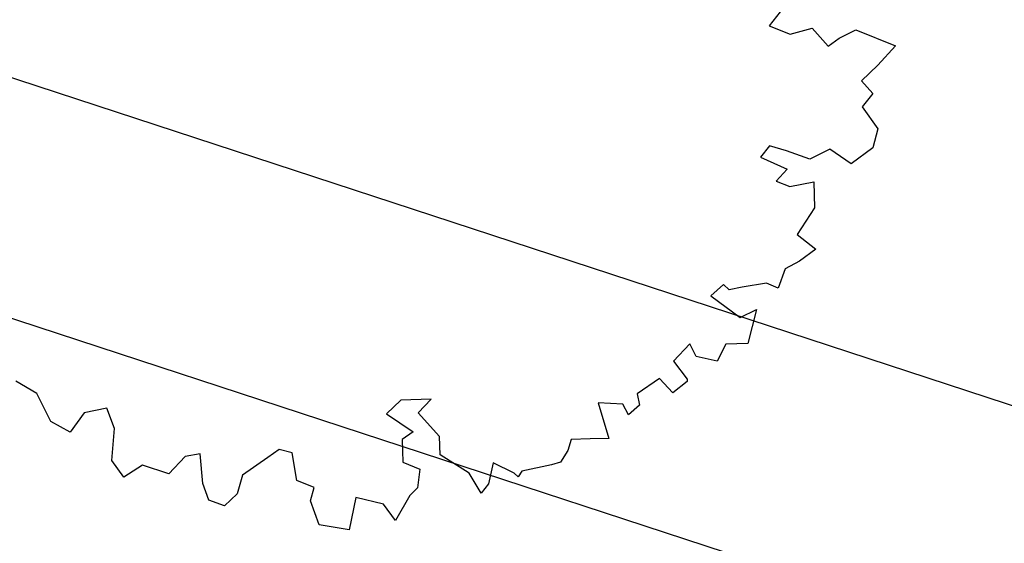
# Model space of a CAD drawing. Header units: metres. Extents: x -5203299 to 2078834, y 245743 to 5816291.
# Tile 47 of 256: x 366376.52 to 366381.64, y 5814073.42 to 5814076.15. Entities that reach past the tile are written whole.
import ezdxf

# ---------------------------------------------------------------- set-up
doc = ezdxf.new("R2010")
doc.units = ezdxf.units.M
doc.header["$LTSCALE"] = 0.5
for name, color, linetype, lineweight, true_color in [('01_CS-570-Pflanzung_Strauch', 7, 'Continuous', 9, 0xa3b35b), ('30 -34 Innenwände- 4 Türen_Fenster', 7, 'Continuous', 15, 0x9955ff), ('99.04_Ausf Ketziner Str-S-Markierung-Hilfslinien', 6, 'Continuous', 25, 0xff00ff)]:
    doc.layers.add(name, color=color, linetype=linetype, lineweight=lineweight, true_color=true_color)
for name, color, linetype, lineweight in [('01_CS-590-Markierung Mulde', 255, 'Continuous', 9), ('CS_XREF_Straßenpl-Bäume', 7, 'Continuous', 25), ('Keine', 7, 'Continuous', 9)]:
    doc.layers.add(name, color=color, linetype=linetype, lineweight=lineweight)

# ---------------------------------------------------------------- blocks, each defined once
blk = doc.blocks.new('Gruppe-41')
at = {"layer": 'CS_XREF_Straßenpl-Bäume'}
for p, q in [((366380.4748, 5814076.1882), (366380.4179, 5814076.1155)), ((366380.4179, 5814076.1155), (366380.5269, 5814076.0711)), ((366380.5269, 5814076.0711), (366380.6419, 5814076.1033)), ((366380.6419, 5814076.1033), (366380.7243, 5814076.0099)), ((366380.7823, 5814076.0515), (366380.8686, 5814076.094)), ((366380.8686, 5814076.094), (366381.0752, 5814076.0105)), ((366380.7243, 5814076.0099), (366380.7823, 5814076.0515)), ((366381.0752, 5814076.0105), (366380.9823, 5814075.9111)), ((366380.9823, 5814075.9111), (366380.8974, 5814075.829)), ((366380.8974, 5814075.829), (366380.9562, 5814075.7631)), ((366380.9562, 5814075.7631), (366380.902, 5814075.6934)), ((366380.902, 5814075.6934), (366380.9823, 5814075.5801)), ((366380.9823, 5814075.5801), (366380.9573, 5814075.4803)), ((366380.4192, 5814075.4903), (366380.3731, 5814075.4322)), ((366380.5078, 5814075.465), (366380.4192, 5814075.4903)), ((366380.6282, 5814075.421), (366380.5078, 5814075.465)), ((366380.734, 5814075.4727), (366380.6282, 5814075.421)), ((366380.8441, 5814075.3972), (366380.734, 5814075.4727)), ((366380.9573, 5814075.4803), (366380.8441, 5814075.3972)), ((366380.3731, 5814075.4322), (366380.5111, 5814075.3689)), ((366380.5111, 5814075.3689), (366380.4537, 5814075.3076)), ((366380.4537, 5814075.3076), (366380.5255, 5814075.2789)), ((366380.5255, 5814075.2789), (366380.6492, 5814075.3029)), ((366380.6492, 5814075.3029), (366380.6538, 5814075.1673)), ((366380.6538, 5814075.1673), (366380.5623, 5814075.0284)), ((366380.5623, 5814075.0284), (366380.6611, 5814074.9525)), ((366380.6611, 5814074.9525), (366380.5754, 5814074.8902)), ((366380.5754, 5814074.8902), (366380.5004, 5814074.8509)), ((366380.5004, 5814074.8509), (366380.4641, 5814074.7506)), ((366380.1805, 5814074.7693), (366380.1145, 5814074.7105)), ((366380.2097, 5814074.742), (366380.1805, 5814074.7693)), ((366380.2772, 5814074.7556), (366380.2097, 5814074.742)), ((366380.4038, 5814074.7768), (366380.2772, 5814074.7556)), ((366380.4641, 5814074.7506), (366380.4038, 5814074.7768)), ((366380.1145, 5814074.7105), (366380.2656, 5814074.5968)), ((366380.2656, 5814074.5968), (366380.3519, 5814074.6393)), ((366380.3519, 5814074.6393), (366380.3069, 5814074.4624)), ((366380.0041, 5814074.4606), (366379.9195, 5814074.37)), ((366380.0375, 5814074.3938), (366380.0041, 5814074.4606)), ((366380.191, 5814074.4584), (366380.1459, 5814074.3692)), ((366380.3069, 5814074.4624), (366380.191, 5814074.4584)), ((366380.1459, 5814074.3692), (366380.0375, 5814074.3938)), ((366379.9195, 5814074.37), (366379.9906, 5814074.2762)), ((366379.8461, 5814074.2798), (366379.73, 5814074.1995)), ((366379.9165, 5814074.2058), (366379.8461, 5814074.2798)), ((366379.9906, 5814074.2762), (366379.991, 5814074.2649)), ((366376.6053, 5814074.201), (366376.4955, 5814074.2652)), ((366379.991, 5814074.2649), (366379.9165, 5814074.2058)), ((366376.6781, 5814074.0564), (366376.6053, 5814074.201)), ((366379.73, 5814074.1995), (366379.7433, 5814074.1405)), ((366376.9701, 5814074.1257), (366376.852, 5814074.1019)), ((366377.0105, 5814074.0196), (366376.9701, 5814074.1257)), ((366378.4999, 5814074.1663), (366378.4259, 5814074.0959)), ((366378.6582, 5814074.1716), (366378.4999, 5814074.1663)), ((366378.5898, 5814074.1014), (366378.6582, 5814074.1716)), ((366379.6554, 5814074.146), (366379.5278, 5814074.153)), ((366379.5278, 5814074.153), (366379.5821, 5814073.9681)), ((366379.6855, 5814074.0905), (366379.6554, 5814074.146)), ((366379.7433, 5814074.1405), (366379.6855, 5814074.0905)), ((366376.852, 5814074.1019), (366376.7791, 5814074.0004)), ((366378.4259, 5814074.0959), (366378.5649, 5814074.0016)), ((366378.7016, 5814073.9779), (366378.5898, 5814074.1014)), ((366376.7791, 5814074.0004), (366376.6781, 5814074.0564)), ((366376.9964, 5814073.8522), (366377.0105, 5814074.0196)), ((366378.5649, 5814074.0016), (366378.5068, 5814073.9628)), ((366378.7048, 5814073.8818), (366378.7016, 5814073.9779)), ((366379.5821, 5814073.9681), (366379.486, 5814073.9649)), ((366378.5068, 5814073.9628), (366378.5108, 5814073.8441)), ((366379.3871, 5814073.9615), (366379.3692, 5814073.9043)), ((366379.486, 5814073.9649), (366379.3871, 5814073.9615)), ((366377.3777, 5814073.8736), (366377.293, 5814073.783)), ((366377.4565, 5814073.8876), (366377.3777, 5814073.8736)), ((366377.4702, 5814073.7324), (366377.4565, 5814073.8876)), ((366377.8081, 5814073.8684), (366377.6754, 5814073.7762)), ((366377.8661, 5814073.91), (366377.8081, 5814073.8684)), ((366377.9346, 5814073.8925), (366377.8661, 5814073.91)), ((366377.9593, 5814073.749), (366377.9346, 5814073.8925)), ((366378.8552, 5814073.7879), (366378.7048, 5814073.8818)), ((366379.3692, 5814073.9043), (366379.3316, 5814073.8437)), ((366377.0587, 5814073.7666), (366376.9964, 5814073.8522)), ((366377.1556, 5814073.8293), (366377.0587, 5814073.7666)), ((366377.293, 5814073.783), (366377.1556, 5814073.8293)), ((366378.5108, 5814073.8441), (366378.5998, 5814073.8075)), ((366378.9808, 5814073.8402), (366378.9562, 5814073.7319)), ((366379.0901, 5814073.7874), (366378.9808, 5814073.8402)), ((366379.284, 5814073.8307), (366379.1294, 5814073.7972)), ((366379.3316, 5814073.8437), (366379.284, 5814073.8307)), ((366377.6754, 5814073.7762), (366377.6475, 5814073.679)), ((366378.5998, 5814073.8075), (366378.5861, 5814073.7109)), ((366378.9182, 5814073.6825), (366378.8552, 5814073.7879)), ((366379.1106, 5814073.7683), (366379.0901, 5814073.7874)), ((366379.1294, 5814073.7972), (366379.1106, 5814073.7683)), ((366377.5015, 5814073.6458), (366377.4702, 5814073.7324)), ((366378.0483, 5814073.7124), (366377.9593, 5814073.749)), ((366378.0308, 5814073.6439), (366378.0483, 5814073.7124)), ((366378.5861, 5814073.7109), (366378.5479, 5814073.67)), ((366378.9562, 5814073.7319), (366378.9182, 5814073.6825)), ((366377.6475, 5814073.679), (366377.5817, 5814073.6174)), ((366378.2652, 5814073.6604), (366378.2312, 5814073.4923)), ((366378.4107, 5814073.6257), (366378.2652, 5814073.6604)), ((366378.5479, 5814073.67), (366378.473, 5814073.5401)), ((366377.5817, 5814073.6174), (366377.5015, 5814073.6458)), ((366378.0747, 5814073.5181), (366378.0308, 5814073.6439)), ((366378.473, 5814073.5401), (366378.4107, 5814073.6257)), ((366378.2312, 5814073.4923), (366378.0747, 5814073.5181))]:
    blk.add_line(p, q, dxfattribs=at)
blk = doc.blocks.new('_25-01-10_187 KRA_CS_LP4_Außenanlagenplan (3D)')
at = {"layer": '01_CS-570-Pflanzung_Strauch', "lineweight": 9}
blk.add_open_spline([(366342.1878, 5814094.7494), (366342.1878, 5814094.7485), (366342.1878, 5814094.7477), (366341.1799, 5814094.7477), (366340.1719, 5814094.7478), (366337.3344, 5814094.748), (366334.4969, 5814094.7482), (366334.4969, 5814094.6882), (366334.4969, 5814094.6281), (366327.722, 5814094.6281), (366320.9471, 5814094.6282), (366332.1265, 5814091.7977), (366343.3059, 5814088.9672), (366363.2137, 5814083.0273), (366383.1214, 5814077.0874), (366392.0748, 5814074.0653), (366401.0282, 5814071.0432), (366401.0766, 5814071.0664), (366401.1973, 5814071.0583), (366401.2421, 5814071.0288), (366401.2624, 5814071.1032), (366401.4355, 5814071.2019), (366401.5842, 5814071.1612), (366401.6829, 5814070.9881), (366401.6626, 5814070.9138), (366401.7304, 5814070.917), (366401.8644, 5814070.8202), (366401.8827, 5814070.7548), (366423.1313, 5814063.5827), (366444.3798, 5814056.4106), (366469.3276, 5814048.3059), (366494.2754, 5814040.2012), (366511.7725, 5814034.4859), (366529.2695, 5814028.7707), (366536.0156, 5814026.5789), (366542.7616, 5814024.3872), (366543.9088, 5814024.0274), (366547.451, 5814023.1751), (366552.3342, 5814022.6927), (366557.2373, 5814022.8898), (366560.8231, 5814023.5344), (366561.9892, 5814023.8268), (366562.0974, 5814024.538), (366562.6722, 5814026.6821), (366564.1147, 5814029.365), (366566.1447, 5814031.6361), (366567.9641, 5814032.9077), (366568.5957, 5814033.252), (366577.0532, 5814039.3608), (366588.0106, 5814047.2752), (366588.3301, 5814047.6524), (366588.4368, 5814047.8676), (366589.3352, 5814049.7079), (366590.2335, 5814051.5481), (366590.5465, 5814052.2027), (366590.8595, 5814052.8574), (366591.2067, 5814053.6021), (366591.5539, 5814054.3468), (366591.5366, 5814054.3465), (366591.5193, 5814054.3461), (366590.7769, 5814054.3458), (366590.0345, 5814054.3455), (366584.5362, 5814049.2842), (366574.4418, 5814043.0477), (366566.9238, 5814041.1252), (366561.3714, 5814039.7054), (366560.1411, 5814038.9874), (366556.0472, 5814034.7192), (366552.0364, 5814030.5378), (366550.8627, 5814029.6833), (366548.7987, 5814029.2086), (366546.7238, 5814029.633), (366545.5297, 5814030.4586), (366542.3626, 5814033.6037), (366539.2551, 5814036.6895), (366538.5839, 5814037.2223), (366537.5197, 5814037.7226), (366536.368, 5814037.9602), (366535.5113, 5814037.9362), (366530.5533, 5814037.2426), (366523.5445, 5814036.2621), (366515.2894, 5814038.8474), (366511.0123, 5814042.3732), (366509.5639, 5814043.1264), (366507.9332, 5814043.2045), (366505.2176, 5814042.7607), (366501.6016, 5814043.299), (366500.1919, 5814044.1978), (366499.533, 5814044.6012), (366498.5796, 5814045.1849), (366498.0478, 5814045.4306), (366490.4141, 5814047.9273), (366482.7354, 5814050.4387), (366481.9649, 5814050.564), (366481.5792, 5814050.5664), (366478.1131, 5814050.3078), (366474.647, 5814050.0492), (366457.5706, 5814055.6377), (366440.4943, 5814061.2263), (366439.1854, 5814061.5766), (366437.8765, 5814061.9269), (366430.9768, 5814063.3394), (366424.0771, 5814064.752), (366404.1837, 5814071.4778), (366384.2904, 5814078.2035), (366367.4431, 5814083.2292), (366345.6372, 5814089.734), (366345.0389, 5814090.1897), (366343.4001, 5814092.8107), (366342.1878, 5814094.7494)], degree=2, knots=[0, 0, 0, 0, 0, 0.000141, 0.000141, 0.000539, 0.000539, 0.000547, 0.000547, 0.001496, 0.001496, 0.003112, 0.003112, 0.006022, 0.006022, 0.007345, 0.007345, 0.007353, 0.00736, 0.00736, 0.007371, 0.007382, 0.007393, 0.007403, 0.007403, 0.007413, 0.007423, 0.007423, 0.010564, 0.010564, 0.014238, 0.014238, 0.016817, 0.016817, 0.01781, 0.01781, 0.017979, 0.018147, 0.018315, 0.018484, 0.018652, 0.018652, 0.018753, 0.018854, 0.018954, 0.019055, 0.019156, 0.019156, 0.020617, 0.021049, 0.021481, 0.021481, 0.025164, 0.025164, 0.02647, 0.02647, 0.027947, 0.027947, 0.027978, 0.027978, 0.029314, 0.029314, 0.042755, 0.056196, 0.073617, 0.078989, 0.08436, 0.098069, 0.103053, 0.108037, 0.113021, 0.118005, 0.122989, 0.135978, 0.140624, 0.145269, 0.149915, 0.154561, 0.159207, 0.176458, 0.19016, 0.203863, 0.217565, 0.231267, 0.244969, 0.258672, 0.272374, 0.272374, 0.278705, 0.281536, 0.284367, 0.292494, 0.29539, 0.298285, 0.298285, 0.324378, 0.324378, 0.459262, 0.459262, 0.469433, 0.469433, 0.522304, 0.522304, 0.679949, 0.679949, 0.81193, 0.850775, 0.889621, 1, 1, 1], dxfattribs=at)
at = {"layer": 'CS_XREF_Straßenpl-Bäume'}
blk.add_blockref('Gruppe-41', (0, 0), dxfattribs=at)
at = {"color": 255, "lineweight": 9}
blk.add_wipeout([(366375.1162, 5814082.0961), (366375.1559, 5814081.9812), (366375.2093, 5814081.8719), (366375.2756, 5814081.7699), (366375.3538, 5814081.6767), (366375.4427, 5814081.5937), (366375.5411, 5814081.522), (366375.6474, 5814081.4629), (366375.7601, 5814081.4171), (366397.0842, 5814074.2306), (366401.2145, 5814075.4751), (366401.4125, 5814075.5239), (366401.6145, 5814075.5523), (366401.8184, 5814075.5599), (366402.0219, 5814075.5468), (366402.2231, 5814075.513), (366402.4197, 5814075.4589), (366402.6099, 5814075.385), (366402.7915, 5814075.2922), (366404.7509, 5814074.1609), (366404.9202, 5814074.0832), (366405.101, 5814074.0382), (366405.287, 5814074.0276), (366405.4717, 5814074.0516), (366405.6488, 5814074.1095), (366405.8121, 5814074.1993), (366405.9559, 5814074.3177), (366406.0752, 5814074.4608), (366407.2688, 5814076.1987), (366407.8425, 5814077.0341), (366407.9648, 5814077.2777), (366408.0167, 5814077.5453), (366407.9945, 5814077.8169), (366407.8997, 5814078.0725), (366407.7394, 5814078.293), (366407.5256, 5814078.462), (366407.2741, 5814078.567), (366407.0035, 5814078.6001), (366390.6358, 5814079.7938), (366389.9804, 5814079.8336), (366389.3319, 5814079.9357), (366388.696, 5814080.0992), (366388.0786, 5814080.3225), (366387.4853, 5814080.6038), (366386.9216, 5814080.9403), (366386.3925, 5814081.329), (366385.9029, 5814081.7664), (366383.1613, 5814084.4619), (366380.4806, 5814087.0999), (366380.2788, 5814087.2735), (366380.0557, 5814087.4187), (366379.8153, 5814087.533), (366379.5619, 5814087.6144), (366379.2999, 5814087.6615), (366379.034, 5814087.6733), (366378.7688, 5814087.6496), (366378.5092, 5814087.591), (366374.8582, 5814086.507), (366374.6769, 5814086.4332), (366374.5135, 5814086.3255), (366374.3742, 5814086.188), (366374.2643, 5814086.026), (366374.1881, 5814085.8458), (366374.1484, 5814085.6541), (366374.1469, 5814085.4584), (366374.1835, 5814085.2661), (366375.1242, 5814082.0689)], dxfattribs=at).dxf.layer = '01_CS-590-Markierung Mulde'
blk.add_wipeout([(366382.53, 5814083.8204), (366379.8495, 5814086.4583), (366379.7385, 5814086.5537), (366379.6158, 5814086.6335), (366379.4836, 5814086.6964), (366379.3443, 5814086.7411), (366379.2002, 5814086.767), (366379.054, 5814086.7735), (366378.9081, 5814086.7605), (366378.7654, 5814086.7282), (366375.1144, 5814085.6442), (366375.0962, 5814085.6368), (366375.0799, 5814085.6261), (366375.066, 5814085.6123), (366375.055, 5814085.5961), (366375.0474, 5814085.5781), (366375.0434, 5814085.5589), (366375.0432, 5814085.5394), (366375.0469, 5814085.5201), (366375.9849, 5814082.3322), (366375.9892, 5814082.3217), (366375.9947, 5814082.3117), (366376.0013, 5814082.3023), (366376.0089, 5814082.2938), (366376.0175, 5814082.2863), (366376.0269, 5814082.2797), (366376.0369, 5814082.2743), (366376.0475, 5814082.27), (366397.0995, 5814075.1751), (366400.9548, 5814076.3368), (366401.242, 5814076.4076), (366401.5349, 5814076.4487), (366401.8305, 5814076.4599), (366402.1256, 5814076.4408), (366402.4173, 5814076.3918), (366402.7025, 5814076.3133), (366402.9782, 5814076.2062), (366403.2415, 5814076.0716), (366405.2009, 5814074.9403), (366405.2178, 5814074.9326), (366405.2359, 5814074.9281), (366405.2545, 5814074.927), (366405.273, 5814074.9294), (366405.2907, 5814074.9352), (366405.307, 5814074.9442), (366405.3214, 5814074.956), (366405.3333, 5814074.9703), (366407.1006, 5814077.5436), (366407.1136, 5814077.5702), (366407.1182, 5814077.5995), (366407.114, 5814077.6288), (366407.1015, 5814077.6556), (366407.0816, 5814077.6776), (366407.0562, 5814077.6927), (366407.0275, 5814077.6998), (366406.9979, 5814077.6982), (366390.5964, 5814078.8943), (366389.8589, 5814078.9416), (366389.1292, 5814079.0586), (366388.414, 5814079.2444), (366387.7195, 5814079.4972), (366387.0523, 5814079.8148), (366386.4181, 5814080.1942), (366385.8229, 5814080.6322), (366385.2719, 5814081.1247), (366382.5303, 5814083.8201)], dxfattribs=at).dxf.layer = '01_CS-590-Markierung Mulde'
blk = doc.blocks.new('_23-07-06_Massenplan_TB_Weiterführende Schule (3D)')
at = {"layer": '99.04_Ausf Ketziner Str-S-Markierung-Hilfslinien', "flags": 128}
blk.add_lwpolyline([(-96.1483, -178.6956), (-93.409, -170.1224), (-198.5153, -135.6983), (-219.0741, -128.965), (-233.941, -124.4633), (-244.5766, -121.6559), (-260.8298, -117.4049), (-274.1862, -113.9116), (-276.0748, -122.1312), (-269.9219, -123.7405), (-259.6071, -126.5873), (-252.5225, -128.7238), (-244.533, -130.9696), (-234.7743, -133.5733), (-224.6217, -136.6252), (-214.1661, -140.0429), (-205.9932, -142.7196), (-198.7711, -145.085), (-175.9157, -152.5705), (-161.2807, -157.3637), (-126.6887, -168.6932), (-109.7731, -174.2333)], close=True, dxfattribs=at)
blk.add_lwpolyline([(-54.2591, -184.1968), (-129.6764, -159.4964), (-220.3479, -129.8, 0.015174), (-238.0046, -124.6048), (-239.7926, -124.1371, 0.009438), (-254.4634, -120.5945), (-254.4634, -120.5945, -0.009438), (-269.1482, -117.0485), (-269.1482, -117.0485), (-274.7037, -115.5954)], format="xyb", dxfattribs=at)

msp = doc.modelspace()

# ---------------------------------------------------------------- block references
at = {"layer": '30 -34 Innenwände- 4 Türen_Fenster', "color": 1}
msp.add_blockref('_25-01-10_187 KRA_CS_LP4_Außenanlagenplan (3D)', (0, 0), dxfattribs=at)

# ---------------------------------------------------------------- next in the draw order: block references
at = {"layer": 'Keine', "color": 1}
msp.add_blockref('_23-07-06_Massenplan_TB_Weiterführende Schule (3D)', (366592.8035, 5814205.7079), dxfattribs=at)

doc.saveas('drawing.dxf')
